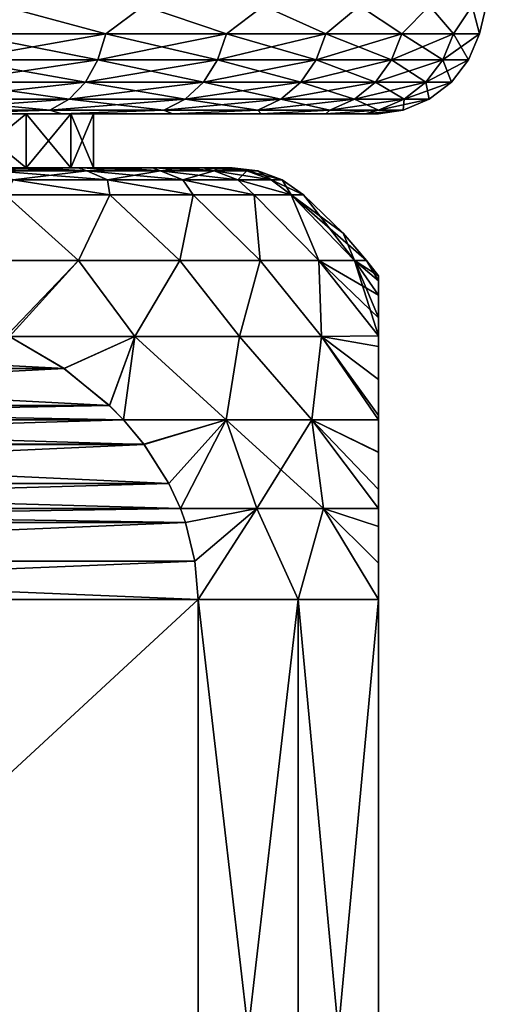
# Model space of a CAD drawing. Header units: metres. Extents: x -109 to 109, y -67 to 73.
# Tile 248 of 253: x 85.18 to 89.5, y 33.49 to 42.61. Entities that reach past the tile are written whole.
import ezdxf

# ---------------------------------------------------------------- set-up
doc = ezdxf.new("R2010")
doc.units = ezdxf.units.M
doc.layers.add('solid_508035_K244200000C76', color=7, linetype='CONTINUOUS')

msp = doc.modelspace()

# ---------------------------------------------------------------- linework, layer by layer
at = {"layer": 'solid_508035_K244200000C76'}
for points in [[(85.013191, 42.739399, 2.655039), (84.68264, 42.480583, 2.88811), (85.975967, 42.480583, 1.680228)], [(85.013191, 42.739399, -16.99445), (85.975967, 42.480583, -16.019638), (84.68264, 42.480583, -17.22752)], [(86.324745, 42.739399, 1.343484), (85.013191, 42.739399, 2.655039), (85.975967, 42.480583, 1.680228)], [(85.013191, 42.739399, -16.99445), (86.324745, 42.739399, -15.682895), (85.975967, 42.480583, -16.019638)], [(86.324745, 42.739399, 1.343484), (85.975967, 42.480583, 1.680228), (87.092773, 42.480583, 0.307489)], [(86.324745, 42.739399, -15.682895), (87.092773, 42.480583, -14.6469), (85.975967, 42.480583, -16.019638)], [(87.436295, 42.739399, -0.141375), (86.324745, 42.739399, 1.343484), (87.092773, 42.480583, 0.307489)], [(86.324745, 42.739399, -15.682895), (87.436295, 42.739399, -14.198036), (87.092773, 42.480583, -14.6469)], [(87.436295, 42.739399, -0.141375), (87.092773, 42.480583, 0.307489), (88.012253, 42.480583, -1.204536)], [(87.436295, 42.739399, -14.198036), (88.012253, 42.480583, -13.134874), (87.092773, 42.480583, -14.6469)], [(88.325218, 42.739399, -1.76931), (87.436295, 42.739399, -0.141375), (88.012253, 42.480583, -1.204536)], [(87.436295, 42.739399, -14.198036), (88.325218, 42.739399, -12.570101), (88.012253, 42.480583, -13.134874)], [(88.325218, 42.739399, -1.76931), (88.012253, 42.480583, -1.204536), (88.717285, 42.480583, -2.827681)], [(88.325218, 42.739399, -12.570101), (88.717285, 42.480583, -11.511729), (88.012253, 42.480583, -13.134874)], [(88.973412, 42.739399, -3.507182), (88.325218, 42.739399, -1.76931), (88.717285, 42.480583, -2.827681)], [(88.325218, 42.739399, -12.570101), (88.973412, 42.739399, -10.832229), (88.717285, 42.480583, -11.511729)], [(88.973412, 42.739399, -3.507182), (88.717285, 42.480583, -2.827681), (89.194733, 42.480583, -4.53171)], [(88.973412, 42.739399, -10.832229), (89.194733, 42.480583, -9.807701), (88.717285, 42.480583, -11.511729)], [(89.367676, 42.739399, -5.319613), (88.973412, 42.739399, -3.507182), (89.194733, 42.480583, -4.53171)], [(88.973412, 42.739399, -10.832229), (89.367676, 42.739399, -9.019798), (89.194733, 42.480583, -9.807701)], [(89.367676, 42.739399, -5.319613), (89.194733, 42.480583, -4.53171), (89.435699, 42.480583, -6.284879)], [(89.367676, 42.739399, -9.019798), (89.435699, 42.480583, -8.054531), (89.194733, 42.480583, -9.807701)], [(89.5, 42.739399, -7.169705), (89.367676, 42.739399, -5.319613), (89.435699, 42.480583, -6.284879)], [(89.367676, 42.739399, -9.019798), (89.5, 42.739399, -7.169705), (89.435699, 42.480583, -8.054531)], [(89.5, 42.739399, -7.169705), (89.435699, 42.480583, -6.284879), (89.435699, 42.480583, -8.054531)], [(84.68264, 42.480583, 2.88811), (84.619514, 42.239174, 2.810514), (85.902855, 42.239174, 1.611951)], [(85.975967, 42.480583, -16.019638), (85.902855, 42.239174, -15.951363), (84.619514, 42.239174, -17.149925)], [(84.68264, 42.480583, -17.22752), (85.975967, 42.480583, -16.019638), (84.619514, 42.239174, -17.149925)], [(85.975967, 42.480583, 1.680228), (84.68264, 42.480583, 2.88811), (85.902855, 42.239174, 1.611951)], [(85.975967, 42.480583, 1.680228), (85.902855, 42.239174, 1.611951), (87.011047, 42.239174, 0.249803)], [(87.092773, 42.480583, -14.6469), (87.011047, 42.239174, -14.589213), (85.902855, 42.239174, -15.951363)], [(85.975967, 42.480583, -16.019638), (87.092773, 42.480583, -14.6469), (85.902855, 42.239174, -15.951363)], [(87.092773, 42.480583, 0.307489), (85.975967, 42.480583, 1.680228), (87.011047, 42.239174, 0.249803)], [(87.092773, 42.480583, 0.307489), (87.011047, 42.239174, 0.249803), (87.923439, 42.239174, -1.250557)], [(88.012253, 42.480583, -13.134874), (87.923439, 42.239174, -13.088854), (87.011047, 42.239174, -14.589213)], [(87.092773, 42.480583, -14.6469), (88.012253, 42.480583, -13.134874), (87.011047, 42.239174, -14.589213)], [(88.012253, 42.480583, -1.204536), (87.092773, 42.480583, 0.307489), (87.923439, 42.239174, -1.250557)], [(88.012253, 42.480583, -1.204536), (87.923439, 42.239174, -1.250557), (88.623032, 42.239174, -2.86118)], [(88.717285, 42.480583, -11.511729), (88.623032, 42.239174, -11.478231), (87.923439, 42.239174, -13.088854)], [(88.012253, 42.480583, -13.134874), (88.717285, 42.480583, -11.511729), (87.923439, 42.239174, -13.088854)], [(88.717285, 42.480583, -2.827681), (88.012253, 42.480583, -1.204536), (88.623032, 42.239174, -2.86118)], [(88.717285, 42.480583, -2.827681), (88.623032, 42.239174, -2.86118), (89.096794, 42.239174, -4.552062)], [(89.194733, 42.480583, -9.807701), (89.096794, 42.239174, -9.787349), (88.623032, 42.239174, -11.478231)], [(88.717285, 42.480583, -11.511729), (89.194733, 42.480583, -9.807701), (88.623032, 42.239174, -11.478231)], [(89.194733, 42.480583, -4.53171), (88.717285, 42.480583, -2.827681), (89.096794, 42.239174, -4.552062)], [(89.194733, 42.480583, -4.53171), (89.096794, 42.239174, -4.552062), (89.335899, 42.239174, -6.291706)], [(89.435699, 42.480583, -8.054531), (89.335899, 42.239174, -8.047705), (89.096794, 42.239174, -9.787349)], [(89.194733, 42.480583, -9.807701), (89.435699, 42.480583, -8.054531), (89.096794, 42.239174, -9.787349)], [(89.435699, 42.480583, -6.284879), (89.194733, 42.480583, -4.53171), (89.335899, 42.239174, -6.291706)], [(89.435699, 42.480583, -6.284879), (89.335899, 42.239174, -6.291706), (89.335899, 42.239174, -8.047705)], [(89.435699, 42.480583, -8.054531), (89.435699, 42.480583, -6.284879), (89.335899, 42.239174, -8.047705)], [(84.619514, 42.239174, 2.810514), (84.519066, 42.031925, 2.687053), (85.786537, 42.031925, 1.503317)], [(85.902855, 42.239174, -15.951363), (85.786537, 42.031925, -15.842729), (84.519066, 42.031925, -17.026464)], [(84.619514, 42.239174, -17.149925), (85.902855, 42.239174, -15.951363), (84.519066, 42.031925, -17.026464)], [(85.902855, 42.239174, 1.611951), (84.619514, 42.239174, 2.810514), (85.786537, 42.031925, 1.503317)], [(85.902855, 42.239174, 1.611951), (85.786537, 42.031925, 1.503317), (86.88102, 42.031925, 0.158019)], [(87.011047, 42.239174, -14.589213), (86.88102, 42.031925, -14.49743), (85.786537, 42.031925, -15.842729)], [(85.902855, 42.239174, -15.951363), (87.011047, 42.239174, -14.589213), (85.786537, 42.031925, -15.842729)], [(87.011047, 42.239174, 0.249803), (85.902855, 42.239174, 1.611951), (86.88102, 42.031925, 0.158019)], [(87.011047, 42.239174, 0.249803), (86.88102, 42.031925, 0.158019), (87.78212, 42.031925, -1.32378)], [(87.923439, 42.239174, -13.088854), (87.78212, 42.031925, -13.015631), (86.88102, 42.031925, -14.49743)], [(87.011047, 42.239174, -14.589213), (87.923439, 42.239174, -13.088854), (86.88102, 42.031925, -14.49743)], [(87.923439, 42.239174, -1.250557), (87.011047, 42.239174, 0.249803), (87.78212, 42.031925, -1.32378)], [(87.923439, 42.239174, -1.250557), (87.78212, 42.031925, -1.32378), (88.473061, 42.031925, -2.914479)], [(88.623032, 42.239174, -11.478231), (88.473061, 42.031925, -11.424932), (87.78212, 42.031925, -13.015631)], [(87.923439, 42.239174, -13.088854), (88.623032, 42.239174, -11.478231), (87.78212, 42.031925, -13.015631)], [(88.623032, 42.239174, -2.86118), (87.923439, 42.239174, -1.250557), (88.473061, 42.031925, -2.914479)], [(88.623032, 42.239174, -2.86118), (88.473061, 42.031925, -2.914479), (88.940964, 42.031925, -4.584444)], [(89.096794, 42.239174, -9.787349), (88.940964, 42.031925, -9.754968), (88.473061, 42.031925, -11.424932)], [(88.623032, 42.239174, -11.478231), (89.096794, 42.239174, -9.787349), (88.473061, 42.031925, -11.424932)], [(89.096794, 42.239174, -4.552062), (88.623032, 42.239174, -2.86118), (88.940964, 42.031925, -4.584444)], [(89.096794, 42.239174, -4.552062), (88.940964, 42.031925, -4.584444), (89.177116, 42.031925, -6.302567)], [(89.335899, 42.239174, -8.047705), (89.177116, 42.031925, -8.036844), (88.940964, 42.031925, -9.754968)], [(89.096794, 42.239174, -9.787349), (89.335899, 42.239174, -8.047705), (88.940964, 42.031925, -9.754968)], [(89.335899, 42.239174, -6.291706), (89.096794, 42.239174, -4.552062), (89.177116, 42.031925, -6.302567)], [(89.335899, 42.239174, -6.291706), (89.177116, 42.031925, -6.302567), (89.177116, 42.031925, -8.036844)], [(89.335899, 42.239174, -8.047705), (89.335899, 42.239174, -6.291706), (89.177116, 42.031925, -8.036844)], [(84.519066, 42.031925, 2.687053), (84.388168, 41.872982, 2.526158), (85.634949, 41.872982, 1.361745)], [(85.786537, 42.031925, -15.842729), (85.634949, 41.872982, -15.701156), (84.388168, 41.872982, -16.865568)], [(84.519066, 42.031925, -17.026464), (85.786537, 42.031925, -15.842729), (84.388168, 41.872982, -16.865568)], [(85.786537, 42.031925, 1.503317), (84.519066, 42.031925, 2.687053), (85.634949, 41.872982, 1.361745)], [(85.786537, 42.031925, 1.503317), (85.634949, 41.872982, 1.361745), (86.711571, 41.872982, 0.038406)], [(86.88102, 42.031925, -14.49743), (86.711571, 41.872982, -14.377817), (85.634949, 41.872982, -15.701156)], [(85.786537, 42.031925, -15.842729), (86.88102, 42.031925, -14.49743), (85.634949, 41.872982, -15.701156)], [(86.88102, 42.031925, 0.158019), (85.786537, 42.031925, 1.503317), (86.711571, 41.872982, 0.038406)], [(86.88102, 42.031925, 0.158019), (86.711571, 41.872982, 0.038406), (87.597961, 41.872982, -1.419205)], [(87.78212, 42.031925, -13.015631), (87.597961, 41.872982, -12.920205), (86.711571, 41.872982, -14.377817)], [(86.88102, 42.031925, -14.49743), (87.78212, 42.031925, -13.015631), (86.711571, 41.872982, -14.377817)], [(87.78212, 42.031925, -1.32378), (86.88102, 42.031925, 0.158019), (87.597961, 41.872982, -1.419205)], [(87.78212, 42.031925, -1.32378), (87.597961, 41.872982, -1.419205), (88.277618, 41.872982, -2.983938)], [(88.473061, 42.031925, -11.424932), (88.277618, 41.872982, -11.355473), (87.597961, 41.872982, -12.920205)], [(87.78212, 42.031925, -13.015631), (88.473061, 42.031925, -11.424932), (87.597961, 41.872982, -12.920205)], [(88.473061, 42.031925, -2.914479), (87.78212, 42.031925, -1.32378), (88.277618, 41.872982, -2.983938)], [(88.473061, 42.031925, -2.914479), (88.277618, 41.872982, -2.983938), (88.737885, 41.872982, -4.626644)], [(88.940964, 42.031925, -9.754968), (88.737885, 41.872982, -9.712768), (88.277618, 41.872982, -11.355473)], [(88.473061, 42.031925, -11.424932), (88.940964, 42.031925, -9.754968), (88.277618, 41.872982, -11.355473)], [(88.940964, 42.031925, -4.584444), (88.473061, 42.031925, -2.914479), (88.737885, 41.872982, -4.626644)], [(88.940964, 42.031925, -4.584444), (88.737885, 41.872982, -4.626644), (88.970184, 41.872982, -6.316722)], [(89.177116, 42.031925, -8.036844), (88.970184, 41.872982, -8.022689), (88.737885, 41.872982, -9.712768)], [(88.940964, 42.031925, -9.754968), (89.177116, 42.031925, -8.036844), (88.737885, 41.872982, -9.712768)], [(89.177116, 42.031925, -6.302567), (88.940964, 42.031925, -4.584444), (88.970184, 41.872982, -6.316722)], [(89.177116, 42.031925, -6.302567), (88.970184, 41.872982, -6.316722), (88.970184, 41.872982, -8.022689)], [(89.177116, 42.031925, -8.036844), (89.177116, 42.031925, -6.302567), (88.970184, 41.872982, -8.022689)], [(84.388168, 41.872982, 2.526158), (84.235756, 41.773205, 2.338814), (85.458443, 41.773205, 1.1969)], [(85.634949, 41.872982, -15.701156), (85.458443, 41.773205, -15.53631), (84.235756, 41.773205, -16.678225)], [(84.388168, 41.872982, -16.865568), (85.634949, 41.872982, -15.701156), (84.235756, 41.773205, -16.678225)], [(85.634949, 41.872982, 1.361745), (84.388168, 41.872982, 2.526158), (85.458443, 41.773205, 1.1969)], [(85.634949, 41.872982, 1.361745), (85.458443, 41.773205, 1.1969), (86.514259, 41.773205, -0.100869)], [(86.711571, 41.872982, -14.377817), (86.514259, 41.773205, -14.238542), (85.458443, 41.773205, -15.53631)], [(85.634949, 41.872982, -15.701156), (86.711571, 41.872982, -14.377817), (85.458443, 41.773205, -15.53631)], [(86.711571, 41.872982, 0.038406), (85.634949, 41.872982, 1.361745), (86.514259, 41.773205, -0.100869)], [(86.711571, 41.872982, 0.038406), (86.514259, 41.773205, -0.100869), (87.38353, 41.773205, -1.530317)], [(87.597961, 41.872982, -12.920205), (87.38353, 41.773205, -12.809094), (86.514259, 41.773205, -14.238542)], [(86.711571, 41.872982, -14.377817), (87.597961, 41.872982, -12.920205), (86.514259, 41.773205, -14.238542)], [(87.597961, 41.872982, -1.419205), (86.711571, 41.872982, 0.038406), (87.38353, 41.773205, -1.530317)], [(87.597961, 41.872982, -1.419205), (87.38353, 41.773205, -1.530317), (88.050056, 41.773205, -3.064816)], [(88.277618, 41.872982, -11.355473), (88.050056, 41.773205, -11.274595), (87.38353, 41.773205, -12.809094)], [(87.597961, 41.872982, -12.920205), (88.277618, 41.872982, -11.355473), (87.38353, 41.773205, -12.809094)], [(88.277618, 41.872982, -2.983938), (87.597961, 41.872982, -1.419205), (88.050056, 41.773205, -3.064816)], [(88.277618, 41.872982, -2.983938), (88.050056, 41.773205, -3.064816), (88.501427, 41.773205, -4.675781)], [(88.737885, 41.872982, -9.712768), (88.501427, 41.773205, -9.66363), (88.050056, 41.773205, -11.274595)], [(88.277618, 41.872982, -11.355473), (88.737885, 41.872982, -9.712768), (88.050056, 41.773205, -11.274595)], [(88.737885, 41.872982, -4.626644), (88.277618, 41.872982, -2.983938), (88.501427, 41.773205, -4.675781)], [(88.737885, 41.872982, -4.626644), (88.501427, 41.773205, -4.675781), (88.729233, 41.773205, -6.333203)], [(88.970184, 41.872982, -8.022689), (88.729233, 41.773205, -8.006207), (88.501427, 41.773205, -9.66363)], [(88.737885, 41.872982, -9.712768), (88.970184, 41.872982, -8.022689), (88.501427, 41.773205, -9.66363)], [(88.970184, 41.872982, -6.316722), (88.729233, 41.773205, -6.333203), (88.729233, 41.773205, -8.006207)], [(88.970184, 41.872982, -6.316722), (88.737885, 41.872982, -4.626644), (88.729233, 41.773205, -6.333203)], [(88.970184, 41.872982, -8.022689), (88.970184, 41.872982, -6.316722), (88.729233, 41.773205, -8.006207)], [(85.458443, 41.773205, 1.1969), (84.235756, 41.773205, 2.338814), (84.355545, 41.739399, 1.901698)], [(84.235756, 41.773205, -16.678225), (85.458443, 41.773205, -15.53631), (84.355545, 41.739399, -16.24111)], [(85.458443, 41.773205, 1.1969), (84.355545, 41.739399, 1.901698), (85.566986, 41.739399, 0.690939)], [(85.458443, 41.773205, -15.53631), (85.566986, 41.739399, -15.03035), (84.355545, 41.739399, -16.24111)], [(86.514259, 41.773205, -0.100869), (85.458443, 41.773205, 1.1969), (85.566986, 41.739399, 0.690939)], [(85.458443, 41.773205, -15.53631), (86.514259, 41.773205, -14.238542), (85.566986, 41.739399, -15.03035)], [(86.514259, 41.773205, -0.100869), (85.566986, 41.739399, 0.690939), (86.593712, 41.739399, -0.679954)], [(86.514259, 41.773205, -14.238542), (86.593712, 41.739399, -13.659457), (85.566986, 41.739399, -15.03035)], [(87.38353, 41.773205, -1.530317), (86.514259, 41.773205, -0.100869), (86.593712, 41.739399, -0.679954)], [(86.514259, 41.773205, -14.238542), (87.38353, 41.773205, -12.809094), (86.593712, 41.739399, -13.659457)], [(87.38353, 41.773205, -1.530317), (86.593712, 41.739399, -0.679954), (87.414818, 41.739399, -2.183052)], [(87.38353, 41.773205, -12.809094), (87.414818, 41.739399, -12.156359), (86.593712, 41.739399, -13.659457)], [(88.050056, 41.773205, -3.064816), (87.38353, 41.773205, -1.530317), (87.414818, 41.739399, -2.183052)], [(87.38353, 41.773205, -12.809094), (88.050056, 41.773205, -11.274595), (87.414818, 41.739399, -12.156359)], [(88.050056, 41.773205, -3.064816), (87.414818, 41.739399, -2.183052), (88.013565, 41.739399, -3.787739)], [(88.050056, 41.773205, -11.274595), (88.013565, 41.739399, -10.551672), (87.414818, 41.739399, -12.156359)], [(88.501427, 41.773205, -4.675781), (88.013565, 41.739399, -3.787739), (88.377769, 41.739399, -5.46132)], [(88.501427, 41.773205, -4.675781), (88.050056, 41.773205, -3.064816), (88.013565, 41.739399, -3.787739)], [(88.501427, 41.773205, -9.66363), (88.377769, 41.739399, -8.87809), (88.013565, 41.739399, -10.551672)], [(88.050056, 41.773205, -11.274595), (88.501427, 41.773205, -9.66363), (88.013565, 41.739399, -10.551672)], [(88.729233, 41.773205, -6.333203), (88.377769, 41.739399, -5.46132), (88.5, 41.739399, -7.169705)], [(88.729233, 41.773205, -6.333203), (88.501427, 41.773205, -4.675781), (88.377769, 41.739399, -5.46132)], [(88.729233, 41.773205, -8.006207), (88.5, 41.739399, -7.169705), (88.377769, 41.739399, -8.87809)], [(88.501427, 41.773205, -9.66363), (88.729233, 41.773205, -8.006207), (88.377769, 41.739399, -8.87809)], [(88.729233, 41.773205, -8.006207), (88.729233, 41.773205, -6.333203), (88.5, 41.739399, -7.169705)], [(85.238121, 41.739399, -3.74028), (85.566986, 41.739399, 0.690939), (84.355545, 41.739399, 1.901698)], [(84.629364, 41.739399, -2.476184), (85.238121, 41.739399, -3.74028), (84.355545, 41.739399, 1.901698)], [(84.629364, 41.739399, -11.863227), (84.355545, 41.739399, -16.24111), (85.566986, 41.739399, -15.03035)], [(85.238121, 41.739399, -10.599131), (84.629364, 41.739399, -11.863227), (85.566986, 41.739399, -15.03035)], [(84.629364, 41.239399, -11.863227), (84.629364, 41.739399, -11.863227), (85.238121, 41.739399, -10.599131)], [(84.629364, 41.239399, -11.863227), (85.238121, 41.739399, -10.599131), (85.238121, 41.239399, -10.599131)], [(85.238121, 41.239399, -3.74028), (85.238121, 41.739399, -3.74028), (84.629364, 41.739399, -2.476184)], [(85.238121, 41.239399, -3.74028), (84.629364, 41.739399, -2.476184), (84.629364, 41.239399, -2.476184)], [(85.238121, 41.739399, -3.74028), (85.651642, 41.739399, -5.080873), (85.566986, 41.739399, 0.690939)], [(85.651642, 41.739399, -9.258538), (85.238121, 41.739399, -10.599131), (85.566986, 41.739399, -15.03035)], [(85.238121, 41.239399, -10.599131), (85.238121, 41.739399, -10.599131), (85.651642, 41.739399, -9.258538)], [(85.238121, 41.239399, -10.599131), (85.651642, 41.739399, -9.258538), (85.651642, 41.239399, -9.258538)], [(85.651642, 41.239399, -5.080873), (85.651642, 41.739399, -5.080873), (85.238121, 41.739399, -3.74028)], [(85.651642, 41.239399, -5.080873), (85.238121, 41.739399, -3.74028), (85.238121, 41.239399, -3.74028)], [(86.593712, 41.739399, -13.659457), (86.593712, 41.739399, -0.679954), (85.566986, 41.739399, 0.690939)], [(85.860756, 41.739399, -6.468247), (86.593712, 41.739399, -13.659457), (85.566986, 41.739399, 0.690939)], [(85.651642, 41.739399, -5.080873), (85.860756, 41.739399, -6.468247), (85.566986, 41.739399, 0.690939)], [(85.651642, 41.739399, -9.258538), (85.566986, 41.739399, -15.03035), (86.593712, 41.739399, -13.659457)], [(85.860756, 41.739399, -7.871164), (85.651642, 41.739399, -9.258538), (86.593712, 41.739399, -13.659457)], [(85.651642, 41.239399, -9.258538), (85.651642, 41.739399, -9.258538), (85.860756, 41.739399, -7.871164)], [(85.651642, 41.239399, -9.258538), (85.860756, 41.739399, -7.871164), (85.860756, 41.239399, -7.871164)], [(85.860756, 41.239399, -6.468247), (85.860756, 41.739399, -6.468247), (85.651642, 41.739399, -5.080873)], [(85.860756, 41.239399, -6.468247), (85.651642, 41.739399, -5.080873), (85.651642, 41.239399, -5.080873)], [(85.860756, 41.739399, -6.468247), (85.860756, 41.739399, -7.871164), (86.593712, 41.739399, -13.659457)], [(85.860756, 41.239399, -7.871164), (85.860756, 41.739399, -7.871164), (85.860756, 41.739399, -6.468247)], [(85.860756, 41.239399, -7.871164), (85.860756, 41.739399, -6.468247), (85.860756, 41.239399, -6.468247)], [(87.414818, 41.739399, -12.156359), (87.414818, 41.739399, -2.183052), (86.593712, 41.739399, -0.679954)], [(86.593712, 41.739399, -13.659457), (87.414818, 41.739399, -12.156359), (86.593712, 41.739399, -0.679954)], [(88.013565, 41.739399, -10.551672), (88.013565, 41.739399, -3.787739), (87.414818, 41.739399, -2.183052)], [(87.414818, 41.739399, -12.156359), (88.013565, 41.739399, -10.551672), (87.414818, 41.739399, -2.183052)], [(88.377769, 41.739399, -8.87809), (88.377769, 41.739399, -5.46132), (88.013565, 41.739399, -3.787739)], [(88.013565, 41.739399, -10.551672), (88.377769, 41.739399, -8.87809), (88.013565, 41.739399, -3.787739)], [(88.377769, 41.739399, -8.87809), (88.5, 41.739399, -7.169705), (88.377769, 41.739399, -5.46132)], [(82.884766, 41.239399, -0.288536), (84.82254, 41.239399, -0.531383), (85.295319, 41.239399, -1.171843)], [(83.839073, 41.239399, -1.317031), (82.884766, 41.239399, -0.288536), (85.295319, 41.239399, -1.171843)], [(83.839073, 41.239399, -1.317031), (85.295319, 41.239399, -1.171843), (85.718918, 41.239399, -1.845834)], [(84.629364, 41.239399, -2.476184), (83.839073, 41.239399, -1.317031), (85.718918, 41.239399, -1.845834)], [(83.839073, 41.239399, -13.02238), (85.295326, 41.239399, -13.167562), (84.82254, 41.239399, -13.808022)], [(83.839073, 41.239399, -13.02238), (85.718918, 41.239399, -12.493571), (85.295326, 41.239399, -13.167562)], [(83.839073, 41.239399, -13.02238), (84.629364, 41.239399, -11.863227), (85.718918, 41.239399, -12.493571)], [(84.629364, 41.239399, -2.476184), (86.091019, 41.239399, -2.54972), (86.409531, 41.239399, -3.279569)], [(85.238121, 41.239399, -3.74028), (84.629364, 41.239399, -2.476184), (86.409531, 41.239399, -3.279569)], [(84.629364, 41.239399, -2.476184), (85.718918, 41.239399, -1.845834), (86.091019, 41.239399, -2.54972)], [(84.629364, 41.239399, -11.863227), (86.091026, 41.239399, -11.789684), (85.718918, 41.239399, -12.493571)], [(84.629364, 41.239399, -11.863227), (85.238121, 41.239399, -10.599131), (86.091026, 41.239399, -11.789684)], [(85.799591, 41.210579, -1.514499), (85.295319, 41.239399, -1.171843), (84.82254, 41.239399, -0.531383)], [(85.799591, 41.210579, -1.514499), (84.82254, 41.239399, -0.531383), (84.942924, 41.210579, -0.300878)], [(84.942924, 41.210579, -14.038533), (84.82254, 41.239399, -13.808022), (85.295326, 41.239399, -13.167562)], [(84.942924, 41.210579, -14.038533), (85.295326, 41.239399, -13.167562), (85.799591, 41.210579, -12.824912)], [(85.238121, 41.239399, -3.74028), (86.672607, 41.239399, -4.031215), (86.878738, 41.239399, -4.800363)], [(85.651642, 41.239399, -5.080873), (85.238121, 41.239399, -3.74028), (86.878738, 41.239399, -4.800363)], [(85.238121, 41.239399, -3.74028), (86.409531, 41.239399, -3.279569), (86.672607, 41.239399, -4.031215)], [(85.238121, 41.239399, -10.599131), (86.409531, 41.239399, -11.059835), (86.091026, 41.239399, -11.789684)], [(85.238121, 41.239399, -10.599131), (86.672607, 41.239399, -10.30819), (86.409531, 41.239399, -11.059835)], [(85.238121, 41.239399, -10.599131), (85.651642, 41.239399, -9.258538), (86.672607, 41.239399, -10.30819)], [(85.799591, 41.210579, -1.514499), (85.718918, 41.239399, -1.845834), (85.295319, 41.239399, -1.171843)], [(85.799591, 41.210579, -12.824912), (85.295326, 41.239399, -13.167562), (85.718918, 41.239399, -12.493571)], [(85.651642, 41.239399, -5.080873), (87.026848, 41.239399, -5.583069), (87.116028, 41.239399, -6.37477)], [(85.860756, 41.239399, -6.468247), (85.651642, 41.239399, -5.080873), (87.116028, 41.239399, -6.37477)], [(85.651642, 41.239399, -5.080873), (86.878738, 41.239399, -4.800363), (87.026848, 41.239399, -5.583069)], [(85.651642, 41.239399, -9.258538), (86.878738, 41.239399, -9.539043), (86.672607, 41.239399, -10.30819)], [(85.651642, 41.239399, -9.258538), (87.026848, 41.239399, -8.756336), (86.878738, 41.239399, -9.539043)], [(85.651642, 41.239399, -9.258538), (85.860756, 41.239399, -7.871164), (87.026848, 41.239399, -8.756336)], [(86.483025, 41.210579, -2.833466), (86.091019, 41.239399, -2.54972), (85.718918, 41.239399, -1.845834)], [(86.483025, 41.210579, -2.833466), (85.718918, 41.239399, -1.845834), (85.799591, 41.210579, -1.514499)], [(85.799591, 41.210579, -12.824912), (85.718918, 41.239399, -12.493571), (86.091026, 41.239399, -11.789684)], [(85.799591, 41.210579, -12.824912), (86.091026, 41.239399, -11.789684), (86.483025, 41.210579, -11.505945)], [(85.860756, 41.239399, -6.468247), (87.116028, 41.239399, -6.37477), (87.145752, 41.239399, -7.169705)], [(85.860756, 41.239399, -7.871164), (87.145752, 41.239399, -7.169705), (87.116028, 41.239399, -7.964637)], [(85.860756, 41.239399, -7.871164), (85.860756, 41.239399, -6.468247), (87.145752, 41.239399, -7.169705)], [(85.860756, 41.239399, -7.871164), (87.116028, 41.239399, -7.964637), (87.026848, 41.239399, -8.756336)], [(86.483025, 41.210579, -2.833466), (86.409531, 41.239399, -3.279569), (86.091019, 41.239399, -2.54972)], [(86.483025, 41.210579, -11.505945), (86.091026, 41.239399, -11.789684), (86.409531, 41.239399, -11.059835)], [(86.980492, 41.210579, -4.233209), (86.672607, 41.239399, -4.031215), (86.409531, 41.239399, -3.279569)], [(86.980492, 41.210579, -4.233209), (86.409531, 41.239399, -3.279569), (86.483025, 41.210579, -2.833466)], [(86.483025, 41.210579, -11.505945), (86.409531, 41.239399, -11.059835), (86.672607, 41.239399, -10.30819)], [(86.483025, 41.210579, -11.505945), (86.672607, 41.239399, -10.30819), (86.980492, 41.210579, -10.106202)], [(86.980492, 41.210579, -4.233209), (86.878738, 41.239399, -4.800363), (86.672607, 41.239399, -4.031215)], [(86.980492, 41.210579, -10.106202), (86.672607, 41.239399, -10.30819), (86.878738, 41.239399, -9.539043)], [(87.28273, 41.210579, -5.687654), (87.026848, 41.239399, -5.583069), (86.878738, 41.239399, -4.800363)], [(87.28273, 41.210579, -5.687654), (86.878738, 41.239399, -4.800363), (86.980492, 41.210579, -4.233209)], [(86.980492, 41.210579, -10.106202), (86.878738, 41.239399, -9.539043), (87.026848, 41.239399, -8.756336)], [(86.980492, 41.210579, -10.106202), (87.026848, 41.239399, -8.756336), (87.28273, 41.210579, -8.651757)], [(87.28273, 41.210579, -5.687654), (87.116028, 41.239399, -6.37477), (87.026848, 41.239399, -5.583069)], [(87.28273, 41.210579, -8.651757), (87.026848, 41.239399, -8.756336), (87.116028, 41.239399, -7.964637)], [(87.384102, 41.210579, -7.169705), (87.145752, 41.239399, -7.169705), (87.116028, 41.239399, -6.37477)], [(87.28273, 41.210579, -8.651757), (87.116028, 41.239399, -7.964637), (87.145752, 41.239399, -7.169705)], [(87.28273, 41.210579, -5.687654), (87.384102, 41.210579, -7.169705), (87.116028, 41.239399, -6.37477)], [(87.28273, 41.210579, -8.651757), (87.145752, 41.239399, -7.169705), (87.384102, 41.210579, -7.169705)], [(84.942924, 41.210579, -14.038533), (85.799591, 41.210579, -12.824912), (85.117493, 41.125553, -14.180554)], [(84.942924, 41.210579, -0.300878), (85.117493, 41.125553, -0.158857), (85.991867, 41.125553, -1.397571)], [(85.799591, 41.210579, -1.514499), (84.942924, 41.210579, -0.300878), (85.991867, 41.125553, -1.397571)], [(85.117493, 41.125553, -14.180554), (86.012215, 40.989399, -13.28283), (85.045403, 40.989399, -14.574343)], [(85.117493, 41.125553, -0.158857), (85.045403, 40.989399, 0.234932), (86.012215, 40.989399, -1.056581)], [(85.799591, 41.210579, -12.824912), (85.991867, 41.125553, -12.94184), (85.117493, 41.125553, -14.180554)], [(85.117493, 41.125553, -14.180554), (85.991867, 41.125553, -12.94184), (86.012215, 40.989399, -13.28283)], [(85.991867, 41.125553, -1.397571), (85.117493, 41.125553, -0.158857), (86.012215, 40.989399, -1.056581)], [(85.799591, 41.210579, -12.824912), (86.483025, 41.210579, -11.505945), (85.991867, 41.125553, -12.94184)], [(85.799591, 41.210579, -1.514499), (85.991867, 41.125553, -1.397571), (86.689438, 41.125553, -2.743809)], [(86.483025, 41.210579, -2.833466), (85.799591, 41.210579, -1.514499), (86.689438, 41.125553, -2.743809)], [(86.483025, 41.210579, -11.505945), (86.689438, 41.125553, -11.595601), (85.991867, 41.125553, -12.94184)], [(85.991867, 41.125553, -12.94184), (86.785385, 40.989399, -11.866877), (86.012215, 40.989399, -13.28283)], [(85.991867, 41.125553, -12.94184), (86.689438, 41.125553, -11.595601), (86.785385, 40.989399, -11.866877)], [(85.991867, 41.125553, -1.397571), (86.012215, 40.989399, -1.056581), (86.785385, 40.989399, -2.472534)], [(86.689438, 41.125553, -2.743809), (85.991867, 41.125553, -1.397571), (86.785385, 40.989399, -2.472534)], [(86.483025, 41.210579, -11.505945), (86.980492, 41.210579, -10.106202), (86.689438, 41.125553, -11.595601)], [(86.483025, 41.210579, -2.833466), (86.689438, 41.125553, -2.743809), (87.197189, 41.125553, -4.172493)], [(86.980492, 41.210579, -4.233209), (86.483025, 41.210579, -2.833466), (87.197189, 41.125553, -4.172493)], [(86.980492, 41.210579, -10.106202), (87.197189, 41.125553, -10.166918), (86.689438, 41.125553, -11.595601)], [(86.689438, 41.125553, -11.595601), (87.349167, 40.989399, -10.355305), (86.785385, 40.989399, -11.866877)], [(86.689438, 41.125553, -11.595601), (87.197189, 41.125553, -10.166918), (87.349167, 40.989399, -10.355305)], [(86.689438, 41.125553, -2.743809), (86.785385, 40.989399, -2.472534), (87.349167, 40.989399, -3.984106)], [(87.197189, 41.125553, -4.172493), (86.689438, 41.125553, -2.743809), (87.349167, 40.989399, -3.984106)], [(86.980492, 41.210579, -10.106202), (87.28273, 41.210579, -8.651757), (87.197189, 41.125553, -10.166918)], [(86.980492, 41.210579, -4.233209), (87.197189, 41.125553, -4.172493), (87.505676, 41.125553, -5.65701)], [(87.28273, 41.210579, -5.687654), (86.980492, 41.210579, -4.233209), (87.505676, 41.125553, -5.65701)], [(87.28273, 41.210579, -8.651757), (87.505676, 41.125553, -8.682401), (87.197189, 41.125553, -10.166918)], [(87.197189, 41.125553, -10.166918), (87.692101, 40.989399, -8.77888), (87.349167, 40.989399, -10.355305)], [(87.197189, 41.125553, -10.166918), (87.505676, 41.125553, -8.682401), (87.692101, 40.989399, -8.77888)], [(87.197189, 41.125553, -4.172493), (87.349167, 40.989399, -3.984106), (87.692101, 40.989399, -5.560531)], [(87.505676, 41.125553, -5.65701), (87.197189, 41.125553, -4.172493), (87.692101, 40.989399, -5.560531)], [(87.28273, 41.210579, -5.687654), (87.609146, 41.125553, -7.169705), (87.384102, 41.210579, -7.169705)], [(87.28273, 41.210579, -5.687654), (87.505676, 41.125553, -5.65701), (87.609146, 41.125553, -7.169705)], [(87.28273, 41.210579, -8.651757), (87.384102, 41.210579, -7.169705), (87.505676, 41.125553, -8.682401)], [(87.384102, 41.210579, -7.169705), (87.609146, 41.125553, -7.169705), (87.505676, 41.125553, -8.682401)], [(87.505676, 41.125553, -5.65701), (87.692101, 40.989399, -5.560531), (87.80719, 40.989399, -7.169705)], [(87.505676, 41.125553, -5.65701), (87.80719, 40.989399, -7.169705), (87.609146, 41.125553, -7.169705)], [(87.505676, 41.125553, -8.682401), (87.609146, 41.125553, -7.169705), (87.692101, 40.989399, -8.77888)], [(87.609146, 41.125553, -7.169705), (87.80719, 40.989399, -7.169705), (87.692101, 40.989399, -8.77888)], [(85.045403, 40.989399, -14.574343), (85.724091, 40.379314, -14.674058), (84.616333, 40.379314, -15.860175)], [(85.045403, 40.989399, 0.234932), (84.616333, 40.379314, 1.520764), (85.724091, 40.379314, 0.334647)], [(85.045403, 40.989399, -14.574343), (86.012215, 40.989399, -13.28283), (85.724091, 40.379314, -14.674058)], [(86.012215, 40.989399, -1.056581), (85.045403, 40.989399, 0.234932), (85.724091, 40.379314, 0.334647)], [(86.012215, 40.989399, -13.28283), (86.660019, 40.379314, -13.348149), (85.724091, 40.379314, -14.674058)], [(86.012215, 40.989399, -1.056581), (85.724091, 40.379314, 0.334647), (86.660019, 40.379314, -0.991262)], [(86.012215, 40.989399, -13.28283), (86.785385, 40.989399, -11.866877), (86.660019, 40.379314, -13.348149)], [(86.785385, 40.989399, -2.472534), (86.012215, 40.989399, -1.056581), (86.660019, 40.379314, -0.991262)], [(86.785385, 40.989399, -11.866877), (87.406685, 40.379314, -11.907147), (86.660019, 40.379314, -13.348149)], [(86.785385, 40.989399, -2.472534), (86.660019, 40.379314, -0.991262), (87.406685, 40.379314, -2.432264)], [(86.785385, 40.989399, -11.866877), (87.349167, 40.989399, -10.355305), (87.406685, 40.379314, -11.907147)], [(87.349167, 40.989399, -3.984106), (86.785385, 40.989399, -2.472534), (87.406685, 40.379314, -2.432264)], [(87.349167, 40.989399, -10.355305), (87.95018, 40.379314, -10.377895), (87.406685, 40.379314, -11.907147)], [(87.349167, 40.989399, -10.355305), (87.692101, 40.989399, -8.77888), (87.95018, 40.379314, -10.377895)], [(87.349167, 40.989399, -3.984106), (87.406685, 40.379314, -2.432264), (87.95018, 40.379314, -3.961515)], [(87.692101, 40.989399, -5.560531), (87.349167, 40.989399, -3.984106), (87.95018, 40.379314, -3.961515)], [(87.692101, 40.989399, -5.560531), (88.391136, 40.379314, -7.169705), (88.172791, 40.63213, -7.169705)], [(87.692101, 40.989399, -5.560531), (88.28038, 40.379314, -5.550529), (88.391136, 40.379314, -7.169705)], [(87.692101, 40.989399, -8.77888), (88.28038, 40.379314, -8.788881), (87.95018, 40.379314, -10.377895)], [(87.692101, 40.989399, -8.77888), (87.80719, 40.989399, -7.169705), (88.28038, 40.379314, -8.788881)], [(87.692101, 40.989399, -5.560531), (88.172791, 40.63213, -7.169705), (87.80719, 40.989399, -7.169705)], [(87.692101, 40.989399, -5.560531), (87.95018, 40.379314, -3.961515), (88.28038, 40.379314, -5.550529)], [(88.172791, 40.63213, -7.169705), (88.28038, 40.379314, -8.788881), (87.80719, 40.989399, -7.169705)], [(88.172791, 40.63213, -7.169705), (88.391136, 40.379314, -7.169705), (88.28038, 40.379314, -8.788881)], [(84.616333, 40.379314, -15.860175), (85.724091, 40.379314, -14.674058), (85.062447, 39.687969, -16.082582)], [(85.083801, 39.67738, 1.730841), (85.724091, 40.379314, 0.334647), (84.616333, 40.379314, 1.520764)], [(85.724091, 40.379314, -14.674058), (85.083908, 39.677326, -16.070189), (85.062447, 39.687969, -16.082582)], [(85.083801, 39.67738, 1.730841), (86.24408, 39.676693, 0.443715), (85.724091, 40.379314, 0.334647)], [(85.724091, 40.379314, -14.674058), (86.24424, 39.676693, -14.782928), (85.083908, 39.677326, -16.070189)], [(85.724091, 40.379314, -14.674058), (86.660019, 40.379314, -13.348149), (86.24424, 39.676693, -14.782928)], [(86.24408, 39.676693, 0.443715), (86.660019, 40.379314, -0.991262), (85.724091, 40.379314, 0.334647)], [(86.24408, 39.676693, 0.443715), (87.21402, 39.676693, -0.995483), (86.660019, 40.379314, -0.991262)], [(86.660019, 40.379314, -13.348149), (87.214104, 39.676693, -13.343794), (86.24424, 39.676693, -14.782928)], [(86.660019, 40.379314, -13.348149), (87.406685, 40.379314, -11.907147), (87.214104, 39.676693, -13.343794)], [(87.21402, 39.676693, -0.995483), (87.406685, 40.379314, -2.432264), (86.660019, 40.379314, -0.991262)], [(87.21402, 39.676693, -0.995483), (87.972916, 39.676693, -2.556301), (87.406685, 40.379314, -2.432264)], [(87.406685, 40.379314, -11.907147), (87.972939, 39.676693, -11.783055), (87.214104, 39.676693, -13.343794)], [(87.406685, 40.379314, -11.907147), (87.95018, 40.379314, -10.377895), (87.972939, 39.676693, -11.783055)], [(87.972916, 39.676693, -2.556301), (87.95018, 40.379314, -3.961515), (87.406685, 40.379314, -2.432264)], [(87.95018, 40.379314, -10.377895), (88.5, 39.68111, -10.144699), (87.972939, 39.676693, -11.783055)], [(87.95018, 40.379314, -10.377895), (88.28038, 40.379314, -8.788881), (88.5, 39.68111, -10.144699)], [(88.5, 40.059052, -5.404666), (88.28038, 40.379314, -5.550529), (87.95018, 40.379314, -3.961515)], [(88.5, 39.850605, -4.638808), (88.5, 40.059052, -5.404666), (87.95018, 40.379314, -3.961515)], [(88.5, 39.681122, -4.194737), (88.5, 39.850605, -4.638808), (87.95018, 40.379314, -3.961515)], [(87.972916, 39.676693, -2.556301), (88.5, 39.681122, -4.194737), (87.95018, 40.379314, -3.961515)], [(88.28038, 40.379314, -8.788881), (88.5, 39.850842, -9.699905), (88.5, 39.68111, -10.144699)], [(88.28038, 40.379314, -8.788881), (88.5, 40.059177, -8.934148), (88.5, 39.850842, -9.699905)], [(88.28038, 40.379314, -8.788881), (88.5, 40.193081, -8.07799), (88.5, 40.059177, -8.934148)], [(88.28038, 40.379314, -8.788881), (88.391136, 40.379314, -7.169705), (88.5, 40.193081, -8.07799)], [(88.28038, 40.379314, -5.550529), (88.5, 40.239399, -7.169705), (88.391136, 40.379314, -7.169705)], [(88.5, 40.193043, -6.261072), (88.5, 40.239399, -7.169705), (88.28038, 40.379314, -5.550529)], [(88.5, 40.059052, -5.404666), (88.5, 40.193043, -6.261072), (88.28038, 40.379314, -5.550529)], [(88.391136, 40.379314, -7.169705), (88.5, 40.239399, -7.169705), (88.5, 40.193081, -8.07799)], [(88.5, 40.193043, -6.261072), (88.5, 40.193081, -8.07799), (88.5, 40.239399, -7.169705)], [(88.5, 40.193043, -6.261072), (88.5, 40.059177, -8.934148), (88.5, 40.193081, -8.07799)], [(88.5, 40.059052, -5.404666), (88.5, 40.059177, -8.934148), (88.5, 40.193043, -6.261072)], [(88.5, 40.059052, -5.404666), (88.5, 39.850842, -9.699905), (88.5, 40.059177, -8.934148)], [(88.5, 39.850605, -4.638808), (88.5, 39.850842, -9.699905), (88.5, 40.059052, -5.404666)], [(88.5, 39.681122, -4.194737), (88.5, 39.68111, -10.144699), (88.5, 39.850842, -9.699905)], [(88.5, 39.681122, -4.194737), (88.5, 39.850842, -9.699905), (88.5, 39.850605, -4.638808)], [(85.589607, 39.378952, -15.778225), (79.411003, 39.379379, -19.345444), (79.9161, 39.67733, -19.053827)], [(79.411667, 39.379837, 5.005651), (85.587494, 39.380424, 1.440036), (85.083801, 39.67738, 1.730841)], [(85.589607, 39.378952, -15.778225), (79.9161, 39.67733, -19.053827), (85.083908, 39.677326, -16.070189)], [(85.587494, 39.380424, 1.440036), (86.24408, 39.676693, 0.443715), (85.083801, 39.67738, 1.730841)], [(85.589607, 39.378952, -15.778225), (85.083908, 39.677326, -16.070189), (86.24424, 39.676693, -14.782928)], [(85.587494, 39.380424, 1.440036), (86.009026, 39.037151, 1.196661), (86.24408, 39.676693, 0.443715)], [(85.589607, 39.378952, -15.778225), (86.24424, 39.676693, -14.782928), (86.010498, 39.035736, -15.535224)], [(86.009026, 39.037151, 1.196661), (86.14006, 38.903858, 1.121009), (86.24408, 39.676693, 0.443715)], [(86.010498, 39.035736, -15.535224), (86.24424, 39.676693, -14.782928), (86.140045, 38.903885, -15.46043)], [(86.140045, 38.903885, -15.46043), (86.24424, 39.676693, -14.782928), (87.090775, 38.90398, -14.205414)], [(87.090736, 38.90398, -0.133942), (86.24408, 39.676693, 0.443715), (86.14006, 38.903858, 1.121009)], [(87.090736, 38.90398, -0.133942), (87.21402, 39.676693, -0.995483), (86.24408, 39.676693, 0.443715)], [(87.090775, 38.90398, -14.205414), (86.24424, 39.676693, -14.782928), (87.214104, 39.676693, -13.343794)], [(87.884972, 38.90398, -1.508604), (87.21402, 39.676693, -0.995483), (87.090736, 38.90398, -0.133942)], [(87.090775, 38.90398, -14.205414), (87.214104, 39.676693, -13.343794), (87.884995, 38.90398, -12.83076)], [(87.884972, 38.90398, -1.508604), (87.972916, 39.676693, -2.556301), (87.21402, 39.676693, -0.995483)], [(87.884995, 38.90398, -12.83076), (87.214104, 39.676693, -13.343794), (87.972939, 39.676693, -11.783055)], [(88.5, 38.903858, -2.966469), (87.972916, 39.676693, -2.556301), (87.884972, 38.90398, -1.508604)], [(87.884995, 38.90398, -12.83076), (87.972939, 39.676693, -11.783055), (88.5, 38.903858, -11.372943)], [(88.5, 39.584518, -3.982973), (88.5, 39.681122, -4.194737), (87.972916, 39.676693, -2.556301)], [(88.5, 38.945335, -3.011652), (87.972916, 39.676693, -2.556301), (88.5, 38.903858, -2.966469)], [(88.5, 39.277264, -3.441312), (87.972916, 39.676693, -2.556301), (88.5, 38.945335, -3.011652)], [(88.5, 39.277264, -3.441312), (88.5, 39.584518, -3.982973), (87.972916, 39.676693, -2.556301)], [(88.5, 39.584824, -10.355805), (87.972939, 39.676693, -11.783055), (88.5, 39.68111, -10.144699)], [(88.5, 38.945686, -11.327373), (88.5, 38.903858, -11.372943), (87.972939, 39.676693, -11.783055)], [(88.5, 39.277626, -10.897555), (88.5, 38.945686, -11.327373), (87.972939, 39.676693, -11.783055)], [(88.5, 39.584824, -10.355805), (88.5, 39.277626, -10.897555), (87.972939, 39.676693, -11.783055)], [(88.5, 39.584518, -3.982973), (88.5, 39.68111, -10.144699), (88.5, 39.681122, -4.194737)], [(88.5, 39.584518, -3.982973), (88.5, 39.584824, -10.355805), (88.5, 39.68111, -10.144699)], [(88.5, 39.584518, -3.982973), (88.5, 39.277626, -10.897555), (88.5, 39.584824, -10.355805)], [(88.5, 39.277264, -3.441312), (88.5, 39.277626, -10.897555), (88.5, 39.584518, -3.982973)], [(85.589607, 39.378952, -15.778225), (78.990051, 39.036266, -19.58848), (79.411003, 39.379379, -19.345444)], [(85.589607, 39.378952, -15.778225), (86.010498, 39.035736, -15.535224), (78.990051, 39.036266, -19.58848)], [(79.411667, 39.379837, 5.005651), (78.990433, 39.036633, 5.248849), (86.009026, 39.037151, 1.196661)], [(79.411667, 39.379837, 5.005651), (86.009026, 39.037151, 1.196661), (85.587494, 39.380424, 1.440036)], [(88.5, 39.277264, -3.441312), (88.5, 38.945686, -11.327373), (88.5, 39.277626, -10.897555)], [(88.5, 39.277264, -3.441312), (88.5, 38.945335, -3.011652), (88.5, 38.945686, -11.327373)], [(78.859962, 38.903885, 5.324177), (86.14006, 38.903858, 1.121009), (86.009026, 39.037151, 1.196661)], [(78.990433, 39.036633, 5.248849), (78.859962, 38.903885, 5.324177), (86.009026, 39.037151, 1.196661)], [(86.140045, 38.903885, -15.46043), (78.859962, 38.903893, -19.663586), (78.990051, 39.036266, -19.58848)], [(86.010498, 39.035736, -15.535224), (86.140045, 38.903885, -15.46043), (78.990051, 39.036266, -19.58848)], [(88.5, 38.903858, -2.966469), (88.5, 38.903858, -11.372943), (88.5, 38.945686, -11.327373)], [(88.5, 38.945335, -3.011652), (88.5, 38.903858, -2.966469), (88.5, 38.945686, -11.327373)], [(86.329498, 38.677193, -15.351048), (78.67083, 38.677635, -19.772781), (78.859962, 38.903893, -19.663586)], [(78.671051, 38.677929, 5.433242), (86.14006, 38.903858, 1.121009), (78.859962, 38.903885, 5.324177)], [(78.671051, 38.677929, 5.433242), (86.328659, 38.67831, 1.012122), (86.14006, 38.903858, 1.121009)], [(86.329498, 38.677193, -15.351048), (78.859962, 38.903893, -19.663586), (86.140045, 38.903885, -15.46043)], [(86.329498, 38.677193, -15.351048), (86.140045, 38.903885, -15.46043), (87.090775, 38.90398, -14.205414)], [(87.090736, 38.90398, -0.133942), (86.14006, 38.903858, 1.121009), (86.328659, 38.67831, 1.012122)], [(87.090736, 38.90398, -0.133942), (86.328659, 38.67831, 1.012122), (86.558617, 38.316177, 0.879355)], [(86.329498, 38.677193, -15.351048), (87.090775, 38.90398, -14.205414), (86.559036, 38.315372, -15.218522)], [(87.090736, 38.90398, -0.133942), (86.558617, 38.316177, 0.879355), (86.666161, 38.082806, 0.817266)], [(87.090775, 38.90398, -14.205414), (86.666222, 38.082661, -15.156642), (86.559036, 38.315372, -15.218522)], [(87.090736, 38.90398, -0.133942), (86.666161, 38.082806, 0.817266), (87.375435, 38.083401, -0.17938)], [(87.090775, 38.90398, -14.205414), (87.375435, 38.083401, -14.160031), (86.666222, 38.082661, -15.156642)], [(87.090736, 38.90398, -0.133942), (87.375435, 38.083401, -0.17938), (87.991394, 38.083401, -1.246225)], [(87.884972, 38.90398, -1.508604), (87.090736, 38.90398, -0.133942), (87.991394, 38.083401, -1.246225)], [(87.090775, 38.90398, -14.205414), (87.884995, 38.90398, -12.83076), (87.375435, 38.083401, -14.160031)], [(87.884995, 38.90398, -12.83076), (87.991394, 38.083401, -13.093183), (87.375435, 38.083401, -14.160031)], [(87.884972, 38.90398, -1.508604), (87.991394, 38.083401, -1.246225), (88.5, 38.082829, -2.359063)], [(87.884972, 38.90398, -1.508604), (88.5, 38.082829, -2.359063), (88.5, 38.260056, -2.450198)], [(88.5, 38.603573, -2.685967), (87.884972, 38.90398, -1.508604), (88.5, 38.260056, -2.450198)], [(88.5, 38.603573, -2.685967), (88.5, 38.903858, -2.966469), (87.884972, 38.90398, -1.508604)], [(87.884995, 38.90398, -12.83076), (88.5, 38.082775, -11.980372), (87.991394, 38.083401, -13.093183)], [(87.884995, 38.90398, -12.83076), (88.5, 38.260071, -11.889204), (88.5, 38.082775, -11.980372)], [(87.884995, 38.90398, -12.83076), (88.5, 38.603844, -11.653225), (88.5, 38.260071, -11.889204)], [(87.884995, 38.90398, -12.83076), (88.5, 38.903858, -11.372943), (88.5, 38.603844, -11.653225)], [(88.5, 38.603573, -2.685967), (88.5, 38.603844, -11.653225), (88.5, 38.903858, -11.372943)], [(88.5, 38.603573, -2.685967), (88.5, 38.903858, -11.372943), (88.5, 38.903858, -2.966469)], [(86.329498, 38.677193, -15.351048), (78.441124, 38.315678, -19.905405), (78.67083, 38.677635, -19.772781)], [(86.329498, 38.677193, -15.351048), (86.559036, 38.315372, -15.218522), (78.441124, 38.315678, -19.905405)], [(78.671051, 38.677929, 5.433242), (78.441254, 38.315929, 5.565918), (86.558617, 38.316177, 0.879355)], [(78.671051, 38.677929, 5.433242), (86.558617, 38.316177, 0.879355), (86.328659, 38.67831, 1.012122)], [(88.5, 38.603573, -2.685967), (88.5, 38.260071, -11.889204), (88.5, 38.603844, -11.653225)], [(88.5, 38.603573, -2.685967), (88.5, 38.260056, -2.450198), (88.5, 38.260071, -11.889204)], [(86.666222, 38.082661, -15.156642), (78.333809, 38.082737, -19.96736), (78.441124, 38.315678, -19.905405)], [(78.333817, 38.082745, 5.627948), (86.666161, 38.082806, 0.817266), (86.558617, 38.316177, 0.879355)], [(78.441254, 38.315929, 5.565918), (78.333817, 38.082745, 5.627948), (86.558617, 38.316177, 0.879355)], [(86.559036, 38.315372, -15.218522), (86.666222, 38.082661, -15.156642), (78.441124, 38.315678, -19.905405)], [(88.5, 38.082829, -2.359063), (88.5, 38.082775, -11.980372), (88.5, 38.260071, -11.889204)], [(88.5, 38.260056, -2.450198), (88.5, 38.082829, -2.359063), (88.5, 38.260071, -11.889204)], [(86.712921, 37.954807, -15.129678), (78.287148, 37.955021, -19.994301), (78.333809, 38.082737, -19.96736)], [(78.287209, 37.955196, 5.654857), (86.712746, 37.95533, 0.790368), (86.666161, 38.082806, 0.817266)], [(78.287209, 37.955196, 5.654857), (86.666161, 38.082806, 0.817266), (78.333817, 38.082745, 5.627948)], [(86.712921, 37.954807, -15.129678), (78.333809, 38.082737, -19.96736), (86.666222, 38.082661, -15.156642)], [(87.375435, 38.083401, -0.17938), (86.666161, 38.082806, 0.817266), (86.712746, 37.95533, 0.790368)], [(86.712921, 37.954807, -15.129678), (86.666222, 38.082661, -15.156642), (87.375435, 38.083401, -14.160031)], [(87.375435, 38.083401, -0.17938), (86.712746, 37.95533, 0.790368), (86.801285, 37.596569, 0.739253)], [(86.801308, 37.596424, -15.07865), (86.712921, 37.954807, -15.129678), (87.375435, 38.083401, -14.160031)], [(87.375435, 38.083401, -0.17938), (86.801285, 37.596569, 0.739253), (86.830124, 37.239399, 0.722599)], [(86.801308, 37.596424, -15.07865), (87.375435, 38.083401, -14.160031), (86.830124, 37.239399, -15.062011)], [(87.375435, 38.083401, -14.160031), (87.758331, 37.239399, -13.669705), (86.830124, 37.239399, -15.062011)], [(87.375435, 38.083401, -0.17938), (86.830124, 37.239399, 0.722599), (87.758331, 37.239399, -0.669705)], [(87.375435, 38.083401, -14.160031), (87.991394, 38.083401, -13.093183), (87.758331, 37.239399, -13.669705)], [(87.991394, 38.083401, -1.246225), (87.375435, 38.083401, -0.17938), (87.758331, 37.239399, -0.669705)], [(87.991394, 38.083401, -13.093183), (88.5, 37.239399, -12.169705), (87.758331, 37.239399, -13.669705)], [(87.991394, 38.083401, -1.246225), (87.758331, 37.239399, -0.669705), (88.5, 37.239399, -2.169705)], [(87.991394, 38.083401, -13.093183), (88.5, 37.57745, -12.139884), (88.5, 37.239399, -12.169705)], [(87.991394, 38.083401, -13.093183), (88.5, 37.917831, -12.048218), (88.5, 37.57745, -12.139884)], [(87.991394, 38.083401, -13.093183), (88.5, 38.082775, -11.980372), (88.5, 37.917831, -12.048218)], [(88.5, 37.577835, -2.199596), (87.991394, 38.083401, -1.246225), (88.5, 37.239399, -2.169705)], [(88.5, 37.91795, -2.291236), (88.5, 38.082829, -2.359063), (87.991394, 38.083401, -1.246225)], [(88.5, 37.577835, -2.199596), (88.5, 37.91795, -2.291236), (87.991394, 38.083401, -1.246225)], [(88.5, 37.91795, -2.291236), (88.5, 38.082775, -11.980372), (88.5, 38.082829, -2.359063)], [(88.5, 37.91795, -2.291236), (88.5, 37.917831, -12.048218), (88.5, 38.082775, -11.980372)], [(86.712921, 37.954807, -15.129678), (78.198708, 37.596489, -20.045364), (78.287148, 37.955021, -19.994301)], [(86.801308, 37.596424, -15.07865), (78.198708, 37.596489, -20.045364), (86.712921, 37.954807, -15.129678)], [(78.198723, 37.596596, 5.705943), (86.801285, 37.596569, 0.739253), (86.712746, 37.95533, 0.790368)], [(78.198723, 37.596596, 5.705943), (86.712746, 37.95533, 0.790368), (78.287209, 37.955196, 5.654857)], [(88.5, 37.577835, -2.199596), (88.5, 37.917831, -12.048218), (88.5, 37.91795, -2.291236)], [(88.5, 37.577835, -2.199596), (88.5, 37.57745, -12.139884), (88.5, 37.917831, -12.048218)], [(78.198723, 37.596596, 5.705943), (78.169876, 37.239399, 5.7226), (86.801285, 37.596569, 0.739253)], [(78.169876, 37.239399, 5.7226), (86.830124, 37.239399, 0.722599), (86.801285, 37.596569, 0.739253)], [(86.830124, 37.239399, -15.062011), (78.169876, 37.239399, -20.06201), (78.198708, 37.596489, -20.045364)], [(86.801308, 37.596424, -15.07865), (86.830124, 37.239399, -15.062011), (78.198708, 37.596489, -20.045364)], [(88.5, 37.577835, -2.199596), (88.5, 37.239399, -2.169705), (88.5, 37.57745, -12.139884)], [(88.5, 37.239399, -2.169705), (88.5, 37.239399, -12.169705), (88.5, 37.57745, -12.139884)], [(86.830124, 29.239401, -15.062011), (78.169876, 37.239399, -20.06201), (86.830124, 37.239399, -15.062011)], [(78.169876, 29.239401, -20.06201), (78.169876, 37.239399, -20.06201), (86.830124, 29.239401, -15.062011)], [(78.169876, 29.239401, 5.7226), (86.830124, 37.239399, 0.722599), (78.169876, 37.239399, 5.7226)], [(86.830124, 29.239401, 0.722599), (86.830124, 37.239399, 0.722599), (78.169876, 29.239401, 5.7226)], [(86.830124, 29.239401, -15.062011), (86.830124, 37.239399, -15.062011), (87.758331, 37.239399, -13.669705)], [(87.758331, 29.239401, -13.669705), (86.830124, 29.239401, -15.062011), (87.758331, 37.239399, -13.669705)], [(87.758331, 29.239401, -0.669705), (87.758331, 37.239399, -0.669705), (86.830124, 37.239399, 0.722599)], [(87.758331, 29.239401, -0.669705), (86.830124, 37.239399, 0.722599), (86.830124, 29.239401, 0.722599)], [(87.758331, 29.239401, -13.669705), (87.758331, 37.239399, -13.669705), (88.5, 37.239399, -12.169705)], [(88.5, 29.239401, -12.169705), (87.758331, 29.239401, -13.669705), (88.5, 37.239399, -12.169705)], [(88.5, 29.239401, -2.169705), (88.5, 37.239399, -2.169705), (87.758331, 37.239399, -0.669705)], [(88.5, 29.239401, -2.169705), (87.758331, 37.239399, -0.669705), (87.758331, 29.239401, -0.669705)], [(88.5, 29.239401, -2.169705), (88.5, 29.239401, -12.169705), (88.5, 37.239399, -12.169705)], [(88.5, 29.239401, -2.169705), (88.5, 37.239399, -12.169705), (88.5, 37.239399, -2.169705)]]:
    msp.add_3dface(points, dxfattribs=at)

doc.saveas('drawing.dxf')
